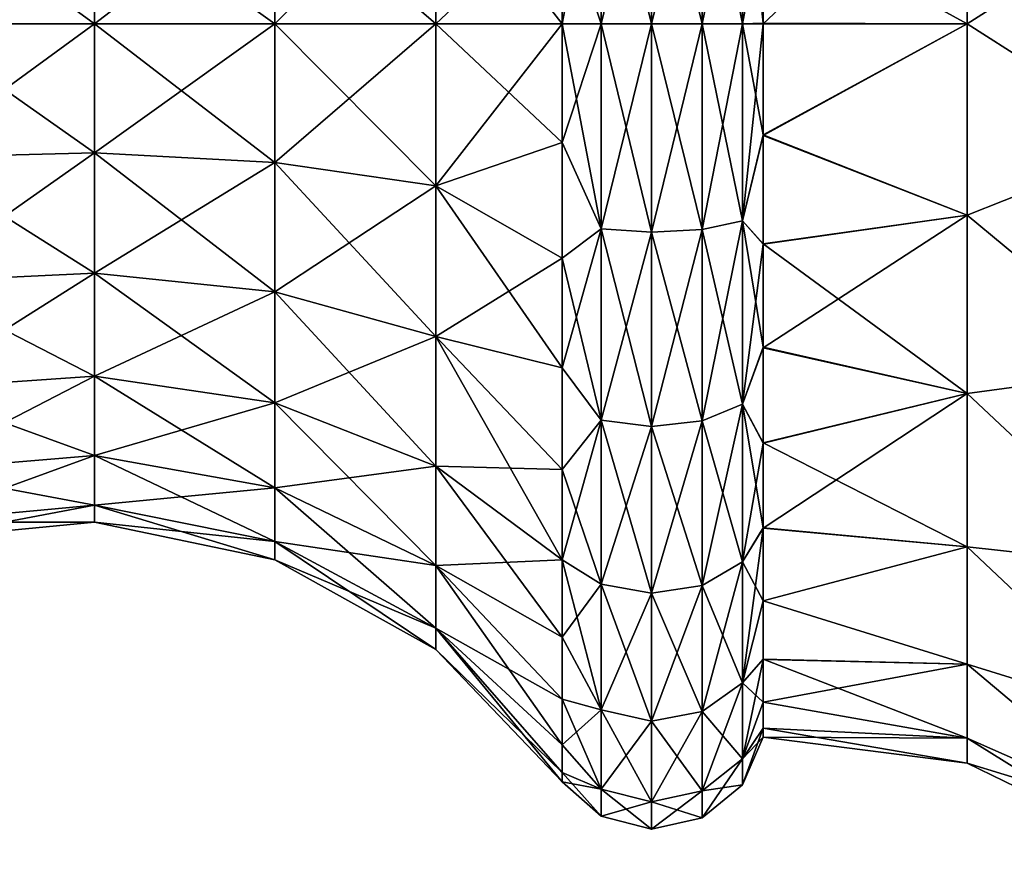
# Model space of a CAD drawing. Header units: millimetres. Extents: x -234 to 234, y -9 to 180.
# Tile 114 of 117: x 216.83 to 223.02, y 40.7 to 45.95. Entities that reach past the tile are written whole.
import ezdxf

# ---------------------------------------------------------------- set-up
doc = ezdxf.new("R2010")
doc.units = ezdxf.units.MM
doc.header["$LTSCALE"] = 106.095679
for name, color, linetype in [('199', 7, 'CONTINUOUS'), ('200', 7, 'CONTINUOUS'), ('201', 7, 'CONTINUOUS'), ('205', 7, 'CONTINUOUS'), ('206', 7, 'CONTINUOUS'), ('207', 7, 'CONTINUOUS')]:
    doc.layers.add(name, color=color, linetype=linetype)

msp = doc.modelspace()

# ---------------------------------------------------------------- linework, layer by layer
at = {"layer": '199', "color": 7, "linetype": 'CONTINUOUS', "true_color": 0xa2afbf}
for points in [[(222.7879, 47.1294, -4.4951), (222.7879, 45.925, -4.6536), (221.5041, 46.631, -4.4327), (222.7879, 47.1294, -4.4951)], [(222.7879, 47.1294, -4.4951), (223.9518, 46.6679, -5.1669), (222.7879, 45.925, -4.6536), (222.7879, 47.1294, -4.4951)], [(223.9518, 46.6679, -5.1669), (223.9518, 45.1821, -5.1669), (222.7879, 45.925, -4.6536), (223.9518, 46.6679, -5.1669)], [(221.5041, 46.631, -4.4327), (222.7879, 45.925, -4.6536), (221.5041, 45.9294, -4.4886), (221.5041, 46.631, -4.4327)], [(221.5041, 45.9294, -4.4886), (222.7879, 45.925, -4.6536), (221.5041, 45.2269, -4.434), (221.5041, 45.9294, -4.4886)], [(222.7879, 45.925, -4.6536), (222.7879, 44.7206, -4.4951), (221.5041, 45.2269, -4.434), (222.7879, 45.925, -4.6536)], [(222.7879, 45.925, -4.6536), (223.9518, 45.1821, -5.1669), (222.7879, 44.7206, -4.4951), (222.7879, 45.925, -4.6536)], [(221.5041, 45.2269, -4.434), (222.7879, 44.7206, -4.4951), (221.5041, 44.5413, -4.27), (221.5041, 45.2269, -4.434)], [(223.9518, 45.1821, -5.1669), (223.9518, 43.7565, -4.7483), (222.7879, 44.7206, -4.4951), (223.9518, 45.1821, -5.1669)], [(222.7879, 44.7206, -4.4951), (222.7879, 43.5982, -4.0302), (221.5041, 44.5413, -4.27), (222.7879, 44.7206, -4.4951)], [(222.7879, 44.7206, -4.4951), (223.9518, 43.7565, -4.7483), (222.7879, 43.5982, -4.0302), (222.7879, 44.7206, -4.4951)], [(221.5041, 44.5413, -4.27), (222.7879, 43.5982, -4.0302), (221.5041, 43.89, -4.0008), (221.5041, 44.5413, -4.27)], [(221.5041, 43.89, -4.0008), (222.7879, 43.5982, -4.0302), (221.5041, 43.2888, -3.6329), (221.5041, 43.89, -4.0008)], [(223.9518, 43.7565, -4.7483), (223.9518, 42.5066, -3.945), (222.7879, 43.5982, -4.0302), (223.9518, 43.7565, -4.7483)], [(222.7879, 43.5982, -4.0302), (222.7879, 42.6344, -3.2906), (221.5041, 43.2888, -3.6329), (222.7879, 43.5982, -4.0302)], [(222.7879, 43.5982, -4.0302), (223.9518, 42.5066, -3.945), (222.7879, 42.6344, -3.2906), (222.7879, 43.5982, -4.0302)], [(221.5041, 43.2888, -3.6329), (222.7879, 42.6344, -3.2906), (221.5041, 42.7527, -3.1755), (221.5041, 43.2888, -3.6329)], [(221.5041, 42.7527, -3.1755), (222.7879, 42.6344, -3.2906), (221.5041, 42.2947, -2.6398), (221.5041, 42.7527, -3.1755)], [(222.7879, 42.6344, -3.2906), (222.7879, 41.8948, -2.3268), (221.5041, 42.2947, -2.6398), (222.7879, 42.6344, -3.2906)], [(223.9518, 42.5066, -3.945), (223.9518, 41.5337, -2.8221), (222.7879, 42.6344, -3.2906), (223.9518, 42.5066, -3.945)], [(222.7879, 42.6344, -3.2906), (223.9518, 41.5337, -2.8221), (222.7879, 41.8948, -2.3268), (222.7879, 42.6344, -3.2906)], [(221.5041, 42.2947, -2.6398), (222.7879, 41.8948, -2.3268), (221.5041, 41.9262, -2.039), (221.5041, 42.2947, -2.6398)], [(222.7879, 41.8948, -2.3268), (222.7879, 41.4299, -1.2044), (221.5041, 41.9262, -2.039), (222.7879, 41.8948, -2.3268)], [(221.5041, 41.9262, -2.039), (222.7879, 41.4299, -1.2044), (221.5041, 41.6564, -1.3879), (221.5041, 41.9262, -2.039)], [(223.9518, 41.5337, -2.8221), (223.9518, 40.9164, -1.4706), (222.7879, 41.8948, -2.3268), (223.9518, 41.5337, -2.8221)], [(222.7879, 41.8948, -2.3268), (223.9518, 40.9164, -1.4706), (222.7879, 41.4299, -1.2044), (222.7879, 41.8948, -2.3268)], [(221.5041, 41.6564, -1.3879), (222.7879, 41.4299, -1.2044), (221.5041, 41.4918, -0.7026), (221.5041, 41.6564, -1.3879)], [(222.7879, 41.4299, -1.2044), (222.7879, 41.2714), (221.5041, 41.4918, -0.7026), (222.7879, 41.4299, -1.2044)], [(221.5041, 41.4918, -0.7026), (222.7879, 41.2714), (221.5041, 41.4364), (221.5041, 41.4918, -0.7026)], [(223.9518, 40.9164, -1.4706), (223.9518, 40.705), (222.7879, 41.4299, -1.2044), (223.9518, 40.9164, -1.4706)], [(222.7879, 41.4299, -1.2044), (223.9518, 40.705), (222.7879, 41.2714), (222.7879, 41.4299, -1.2044)]]:
    msp.add_3dface(points, dxfattribs=at)
at = {"layer": '200', "color": 7, "linetype": 'CONTINUOUS', "true_color": 0xa2afbf}
for points in [[(220.4855, 47.2155, -4.8161), (220.4855, 45.925, -4.986), (220.2414, 46.6712, -4.7113), (220.4855, 47.2155, -4.8161)], [(220.8024, 45.925, -5.0681), (220.4855, 47.2155, -4.8161), (220.8024, 47.2367, -4.8954), (220.8024, 45.925, -5.0681)], [(220.4855, 45.925, -4.986), (220.4855, 47.2155, -4.8161), (220.8024, 45.925, -5.0681), (220.4855, 45.925, -4.986)], [(220.8024, 45.925, -5.0681), (220.8024, 47.2367, -4.8954), (221.1219, 45.925, -4.9971), (220.8024, 45.925, -5.0681)], [(221.1219, 45.925, -4.9971), (220.8024, 47.2367, -4.8954), (221.1219, 47.2183, -4.8268), (221.1219, 45.925, -4.9971)], [(221.1219, 45.925, -4.9971), (221.1219, 47.2183, -4.8268), (221.3742, 45.925, -4.7886), (221.1219, 45.925, -4.9971)], [(221.3742, 45.925, -4.7886), (221.1219, 47.2183, -4.8268), (221.3742, 47.1644, -4.6255), (221.3742, 45.925, -4.7886)], [(221.5041, 46.631, -4.4327), (221.5041, 45.9294, -4.4886), (221.3742, 47.1644, -4.6255), (221.5041, 46.631, -4.4327)], [(221.5041, 45.9294, -4.4886), (221.3742, 45.925, -4.7886), (221.3742, 47.1644, -4.6255), (221.5041, 45.9294, -4.4886)], [(220.2414, 46.6712, -4.7113), (220.4855, 45.925, -4.986), (220.2414, 45.925, -4.77), (220.2414, 46.6712, -4.7113)], [(220.4855, 45.925, -4.986), (220.4855, 44.6345, -4.8161), (220.2414, 45.925, -4.77), (220.4855, 45.925, -4.986)], [(220.2414, 45.925, -4.77), (220.4855, 44.6345, -4.8161), (220.2414, 45.1788, -4.7113), (220.2414, 45.925, -4.77)], [(220.4855, 44.6345, -4.8161), (220.4855, 45.925, -4.986), (220.8024, 44.6133, -4.8954), (220.4855, 44.6345, -4.8161)], [(220.8024, 44.6133, -4.8954), (220.4855, 45.925, -4.986), (220.8024, 45.925, -5.0681), (220.8024, 44.6133, -4.8954)], [(220.8024, 44.6133, -4.8954), (220.8024, 45.925, -5.0681), (221.1219, 44.6317, -4.8268), (220.8024, 44.6133, -4.8954)], [(221.1219, 44.6317, -4.8268), (220.8024, 45.925, -5.0681), (221.1219, 45.925, -4.9971), (221.1219, 44.6317, -4.8268)], [(221.1219, 44.6317, -4.8268), (221.1219, 45.925, -4.9971), (221.3742, 44.6856, -4.6255), (221.1219, 44.6317, -4.8268)], [(221.3742, 44.6856, -4.6255), (221.1219, 45.925, -4.9971), (221.3742, 45.925, -4.7886), (221.3742, 44.6856, -4.6255)], [(221.5041, 45.9294, -4.4886), (221.5041, 45.2269, -4.434), (221.3742, 45.925, -4.7886), (221.5041, 45.9294, -4.4886)], [(221.5041, 45.2269, -4.434), (221.3742, 44.6856, -4.6255), (221.3742, 45.925, -4.7886), (221.5041, 45.2269, -4.434)], [(221.5041, 45.2269, -4.434), (221.5041, 44.5413, -4.27), (221.3742, 44.6856, -4.6255), (221.5041, 45.2269, -4.434)], [(220.2414, 45.1788, -4.7113), (220.4855, 44.6345, -4.8161), (220.2414, 44.451, -4.5365), (220.2414, 45.1788, -4.7113)], [(221.3742, 43.5307, -4.1471), (221.1219, 44.6317, -4.8268), (221.3742, 44.6856, -4.6255), (221.3742, 43.5307, -4.1471)], [(221.5041, 44.5413, -4.27), (221.5041, 43.89, -4.0008), (221.3742, 44.6856, -4.6255), (221.5041, 44.5413, -4.27)], [(221.5041, 43.89, -4.0008), (221.3742, 43.5307, -4.1471), (221.3742, 44.6856, -4.6255), (221.5041, 43.89, -4.0008)], [(220.4855, 44.6345, -4.8161), (220.4855, 43.432, -4.318), (220.2414, 44.451, -4.5365), (220.4855, 44.6345, -4.8161)], [(220.4855, 43.432, -4.318), (220.4855, 44.6345, -4.8161), (220.8024, 43.391, -4.3891), (220.4855, 43.432, -4.318)], [(220.8024, 43.391, -4.3891), (220.4855, 44.6345, -4.8161), (220.8024, 44.6133, -4.8954), (220.8024, 43.391, -4.3891)], [(221.1219, 43.4265, -4.3276), (220.8024, 44.6133, -4.8954), (221.1219, 44.6317, -4.8268), (221.1219, 43.4265, -4.3276)], [(220.8024, 43.391, -4.3891), (220.8024, 44.6133, -4.8954), (221.1219, 43.4265, -4.3276), (220.8024, 43.391, -4.3891)], [(221.1219, 43.4265, -4.3276), (221.1219, 44.6317, -4.8268), (221.3742, 43.5307, -4.1471), (221.1219, 43.4265, -4.3276)], [(220.2414, 44.451, -4.5365), (220.4855, 43.432, -4.318), (220.2414, 43.7595, -4.2501), (220.2414, 44.451, -4.5365)], [(221.5041, 43.89, -4.0008), (221.5041, 43.2888, -3.6329), (221.3742, 43.5307, -4.1471), (221.5041, 43.89, -4.0008)], [(220.2414, 43.7595, -4.2501), (220.4855, 43.432, -4.318), (220.2414, 43.1213, -3.859), (220.2414, 43.7595, -4.2501)], [(221.3742, 42.5389, -3.3861), (221.1219, 43.4265, -4.3276), (221.3742, 43.5307, -4.1471), (221.3742, 42.5389, -3.3861)], [(221.5041, 43.2888, -3.6329), (221.5041, 42.7527, -3.1755), (221.3742, 43.5307, -4.1471), (221.5041, 43.2888, -3.6329)], [(221.5041, 42.7527, -3.1755), (221.3742, 42.5389, -3.3861), (221.3742, 43.5307, -4.1471), (221.5041, 42.7527, -3.1755)], [(220.4855, 43.432, -4.318), (220.4855, 42.3993, -3.5257), (220.2414, 43.1213, -3.859), (220.4855, 43.432, -4.318)], [(220.4855, 42.3993, -3.5257), (220.4855, 43.432, -4.318), (220.8024, 42.3413, -3.5837), (220.4855, 42.3993, -3.5257)], [(220.8024, 42.3413, -3.5837), (220.4855, 43.432, -4.318), (220.8024, 43.391, -4.3891), (220.8024, 42.3413, -3.5837)], [(221.1219, 42.3915, -3.5335), (220.8024, 43.391, -4.3891), (221.1219, 43.4265, -4.3276), (221.1219, 42.3915, -3.5335)], [(221.1219, 42.3915, -3.5335), (221.1219, 43.4265, -4.3276), (221.3742, 42.5389, -3.3861), (221.1219, 42.3915, -3.5335)], [(220.8024, 42.3413, -3.5837), (220.8024, 43.391, -4.3891), (221.1219, 42.3915, -3.5335), (220.8024, 42.3413, -3.5837)], [(220.2414, 43.1213, -3.859), (220.4855, 42.3993, -3.5257), (220.2414, 42.5521, -3.3729), (220.2414, 43.1213, -3.859)], [(221.5041, 42.7527, -3.1755), (221.5041, 42.2947, -2.6398), (221.3742, 42.5389, -3.3861), (221.5041, 42.7527, -3.1755)], [(220.4855, 42.3993, -3.5257), (220.4855, 41.607, -2.493), (220.2414, 42.5521, -3.3729), (220.4855, 42.3993, -3.5257)], [(220.2414, 42.5521, -3.3729), (220.4855, 41.607, -2.493), (220.2414, 42.066, -2.8037), (220.2414, 42.5521, -3.3729)], [(221.3742, 41.7779, -2.3943), (221.1219, 42.3915, -3.5335), (221.3742, 42.5389, -3.3861), (221.3742, 41.7779, -2.3943)], [(221.5041, 42.2947, -2.6398), (221.3742, 41.7779, -2.3943), (221.3742, 42.5389, -3.3861), (221.5041, 42.2947, -2.6398)], [(220.4855, 41.607, -2.493), (220.4855, 42.3993, -3.5257), (220.8024, 41.5359, -2.534), (220.4855, 41.607, -2.493)], [(220.8024, 41.5359, -2.534), (220.4855, 42.3993, -3.5257), (220.8024, 42.3413, -3.5837), (220.8024, 41.5359, -2.534)], [(221.1219, 41.5974, -2.4985), (220.8024, 42.3413, -3.5837), (221.1219, 42.3915, -3.5335), (221.1219, 41.5974, -2.4985)], [(221.1219, 41.5974, -2.4985), (221.1219, 42.3915, -3.5335), (221.3742, 41.7779, -2.3943), (221.1219, 41.5974, -2.4985)], [(220.8024, 41.5359, -2.534), (220.8024, 42.3413, -3.5837), (221.1219, 41.5974, -2.4985), (220.8024, 41.5359, -2.534)], [(221.5041, 42.2947, -2.6398), (221.5041, 41.9262, -2.039), (221.3742, 41.7779, -2.3943), (221.5041, 42.2947, -2.6398)], [(220.2414, 42.066, -2.8037), (220.4855, 41.607, -2.493), (220.2414, 41.6749, -2.1655), (220.2414, 42.066, -2.8037)], [(221.5041, 41.9262, -2.039), (221.5041, 41.6564, -1.3879), (221.3742, 41.7779, -2.3943), (221.5041, 41.9262, -2.039)], [(221.3742, 41.2995, -1.2394), (221.1219, 41.5974, -2.4985), (221.3742, 41.7779, -2.3943), (221.3742, 41.2995, -1.2394)], [(221.5041, 41.6564, -1.3879), (221.3742, 41.2995, -1.2394), (221.3742, 41.7779, -2.3943), (221.5041, 41.6564, -1.3879)], [(220.4855, 41.607, -2.493), (220.4855, 41.1089, -1.2905), (220.2414, 41.6749, -2.1655), (220.4855, 41.607, -2.493)], [(220.2414, 41.6749, -2.1655), (220.4855, 41.1089, -1.2905), (220.2414, 41.3885, -1.474), (220.2414, 41.6749, -2.1655)], [(221.5041, 41.6564, -1.3879), (221.5041, 41.4918, -0.7026), (221.3742, 41.2995, -1.2394), (221.5041, 41.6564, -1.3879)], [(220.4855, 41.1089, -1.2905), (220.4855, 41.607, -2.493), (220.8024, 41.0296, -1.3117), (220.4855, 41.1089, -1.2905)], [(220.8024, 41.0296, -1.3117), (220.4855, 41.607, -2.493), (220.8024, 41.5359, -2.534), (220.8024, 41.0296, -1.3117)], [(221.1219, 41.0982, -1.2933), (220.8024, 41.5359, -2.534), (221.1219, 41.5974, -2.4985), (221.1219, 41.0982, -1.2933)], [(221.1219, 41.0982, -1.2933), (221.1219, 41.5974, -2.4985), (221.3742, 41.2995, -1.2394), (221.1219, 41.0982, -1.2933)], [(220.8024, 41.0296, -1.3117), (220.8024, 41.5359, -2.534), (221.1219, 41.0982, -1.2933), (220.8024, 41.0296, -1.3117)], [(221.5041, 41.4918, -0.7026), (221.5041, 41.4364), (221.3742, 41.2995, -1.2394), (221.5041, 41.4918, -0.7026)], [(221.5041, 41.4364), (221.3742, 41.1364), (221.3742, 41.2995, -1.2394), (221.5041, 41.4364)], [(220.2414, 41.3885, -1.474), (220.4855, 41.1089, -1.2905), (220.2414, 41.2137, -0.7462), (220.2414, 41.3885, -1.474)], [(221.3742, 41.1364), (221.1219, 41.0982, -1.2933), (221.3742, 41.2995, -1.2394), (221.3742, 41.1364)], [(220.4855, 40.939), (220.2414, 41.155), (220.2414, 41.2137, -0.7462), (220.4855, 40.939)], [(220.4855, 41.1089, -1.2905), (220.4855, 40.939), (220.2414, 41.2137, -0.7462), (220.4855, 41.1089, -1.2905)], [(221.1219, 40.9279), (221.1219, 41.0982, -1.2933), (221.3742, 41.1364), (221.1219, 40.9279)], [(220.4855, 40.939), (220.4855, 41.1089, -1.2905), (220.8024, 40.8569), (220.4855, 40.939)], [(220.8024, 40.8569), (220.4855, 41.1089, -1.2905), (220.8024, 41.0296, -1.3117), (220.8024, 40.8569)], [(221.1219, 40.9279), (220.8024, 41.0296, -1.3117), (221.1219, 41.0982, -1.2933), (221.1219, 40.9279)], [(220.8024, 40.8569), (220.8024, 41.0296, -1.3117), (221.1219, 40.9279), (220.8024, 40.8569)]]:
    msp.add_3dface(points, dxfattribs=at)
at = {"layer": '201', "color": 7, "linetype": 'CONTINUOUS', "true_color": 0xa2afbf}
for points in [[(219.4464, 46.9438, -3.8022), (219.4464, 45.925, -3.9363), (218.4339, 46.7979, -3.2577), (219.4464, 46.9438, -3.8022)], [(220.2414, 46.6712, -4.7113), (220.2414, 45.925, -4.77), (219.4464, 46.9438, -3.8022), (220.2414, 46.6712, -4.7113)], [(219.4464, 46.9438, -3.8022), (220.2414, 45.925, -4.77), (219.4464, 45.925, -3.9363), (219.4464, 46.9438, -3.8022)], [(217.2994, 46.7366, -3.029), (217.2994, 45.925, -3.1358), (216.146, 46.7655, -3.1367), (217.2994, 46.7366, -3.029)], [(216.146, 46.7655, -3.1367), (217.2994, 45.925, -3.1358), (216.146, 45.925, -3.2473), (216.146, 46.7655, -3.1367)], [(218.4339, 46.7979, -3.2577), (218.4339, 45.925, -3.3726), (217.2994, 46.7366, -3.029), (218.4339, 46.7979, -3.2577)], [(218.4339, 46.7979, -3.2577), (219.4464, 45.925, -3.9363), (218.4339, 45.925, -3.3726), (218.4339, 46.7979, -3.2577)], [(217.2994, 46.7366, -3.029), (218.4339, 45.925, -3.3726), (217.2994, 45.925, -3.1358), (217.2994, 46.7366, -3.029)], [(217.2994, 45.925, -3.1358), (217.2994, 45.1134, -3.029), (216.146, 45.925, -3.2473), (217.2994, 45.925, -3.1358)], [(216.146, 45.925, -3.2473), (217.2994, 45.1134, -3.029), (216.146, 45.0845, -3.1367), (216.146, 45.925, -3.2473)], [(218.4339, 45.925, -3.3726), (218.4339, 45.0521, -3.2577), (217.2994, 45.925, -3.1358), (218.4339, 45.925, -3.3726)], [(217.2994, 45.925, -3.1358), (218.4339, 45.0521, -3.2577), (217.2994, 45.1134, -3.029), (217.2994, 45.925, -3.1358)], [(219.4464, 45.925, -3.9363), (219.4464, 44.9062, -3.8022), (218.4339, 45.925, -3.3726), (219.4464, 45.925, -3.9363)], [(218.4339, 45.925, -3.3726), (219.4464, 44.9062, -3.8022), (218.4339, 45.0521, -3.2577), (218.4339, 45.925, -3.3726)], [(220.2414, 45.925, -4.77), (220.2414, 45.1788, -4.7113), (219.4464, 45.925, -3.9363), (220.2414, 45.925, -4.77)], [(219.4464, 45.925, -3.9363), (220.2414, 45.1788, -4.7113), (219.4464, 44.9062, -3.8022), (219.4464, 45.925, -3.9363)], [(220.2414, 45.1788, -4.7113), (220.2414, 44.451, -4.5365), (219.4464, 44.9062, -3.8022), (220.2414, 45.1788, -4.7113)], [(217.2994, 45.1134, -3.029), (217.2994, 44.3571, -2.7157), (216.146, 45.0845, -3.1367), (217.2994, 45.1134, -3.029)], [(218.4339, 45.0521, -3.2577), (218.4339, 44.2387, -2.9208), (217.2994, 45.1134, -3.029), (218.4339, 45.0521, -3.2577)], [(217.2994, 45.1134, -3.029), (218.4339, 44.2387, -2.9208), (217.2994, 44.3571, -2.7157), (217.2994, 45.1134, -3.029)], [(216.146, 45.0845, -3.1367), (217.2994, 44.3571, -2.7157), (216.146, 44.3013, -2.8123), (216.146, 45.0845, -3.1367)], [(219.4464, 44.9062, -3.8022), (219.4464, 43.9569, -3.4089), (218.4339, 45.0521, -3.2577), (219.4464, 44.9062, -3.8022)], [(218.4339, 45.0521, -3.2577), (219.4464, 43.9569, -3.4089), (218.4339, 44.2387, -2.9208), (218.4339, 45.0521, -3.2577)], [(220.2414, 44.451, -4.5365), (220.2414, 43.7595, -4.2501), (219.4464, 44.9062, -3.8022), (220.2414, 44.451, -4.5365)], [(219.4464, 44.9062, -3.8022), (220.2414, 43.7595, -4.2501), (219.4464, 43.9569, -3.4089), (219.4464, 44.9062, -3.8022)], [(217.2994, 44.3571, -2.7157), (217.2994, 43.7076, -2.2174), (216.146, 44.3013, -2.8123), (217.2994, 44.3571, -2.7157)], [(218.4339, 44.2387, -2.9208), (218.4339, 43.5402, -2.3848), (217.2994, 44.3571, -2.7157), (218.4339, 44.2387, -2.9208)], [(217.2994, 44.3571, -2.7157), (218.4339, 43.5402, -2.3848), (217.2994, 43.7076, -2.2174), (217.2994, 44.3571, -2.7157)], [(216.146, 44.3013, -2.8123), (217.2994, 43.7076, -2.2174), (216.146, 43.6288, -2.2962), (216.146, 44.3013, -2.8123)], [(219.4464, 43.9569, -3.4089), (219.4464, 43.1416, -2.7834), (218.4339, 44.2387, -2.9208), (219.4464, 43.9569, -3.4089)], [(218.4339, 44.2387, -2.9208), (219.4464, 43.1416, -2.7834), (218.4339, 43.5402, -2.3848), (218.4339, 44.2387, -2.9208)], [(220.2414, 43.7595, -4.2501), (220.2414, 43.1213, -3.859), (219.4464, 43.9569, -3.4089), (220.2414, 43.7595, -4.2501)], [(220.2414, 43.1213, -3.859), (220.2414, 42.5521, -3.3729), (219.4464, 43.9569, -3.4089), (220.2414, 43.1213, -3.859)], [(219.4464, 43.9569, -3.4089), (220.2414, 42.5521, -3.3729), (219.4464, 43.1416, -2.7834), (219.4464, 43.9569, -3.4089)], [(217.2994, 43.7076, -2.2174), (217.2994, 43.2093, -1.5679), (216.146, 43.6288, -2.2962), (217.2994, 43.7076, -2.2174)], [(218.4339, 43.5402, -2.3848), (218.4339, 43.0042, -1.6863), (217.2994, 43.7076, -2.2174), (218.4339, 43.5402, -2.3848)], [(217.2994, 43.7076, -2.2174), (218.4339, 43.0042, -1.6863), (217.2994, 43.2093, -1.5679), (217.2994, 43.7076, -2.2174)], [(216.146, 43.6288, -2.2962), (217.2994, 43.2093, -1.5679), (216.146, 43.1127, -1.6237), (216.146, 43.6288, -2.2962)], [(219.4464, 43.1416, -2.7834), (219.4464, 42.5161, -1.9681), (218.4339, 43.5402, -2.3848), (219.4464, 43.1416, -2.7834)], [(218.4339, 43.5402, -2.3848), (219.4464, 42.5161, -1.9681), (218.4339, 43.0042, -1.6863), (218.4339, 43.5402, -2.3848)], [(217.2994, 43.2093, -1.5679), (217.2994, 42.896, -0.8116), (216.146, 43.1127, -1.6237), (217.2994, 43.2093, -1.5679)], [(218.4339, 43.0042, -1.6863), (218.4339, 42.6673, -0.8729), (217.2994, 43.2093, -1.5679), (218.4339, 43.0042, -1.6863)], [(217.2994, 43.2093, -1.5679), (218.4339, 42.6673, -0.8729), (217.2994, 42.896, -0.8116), (217.2994, 43.2093, -1.5679)], [(216.146, 43.1127, -1.6237), (217.2994, 42.896, -0.8116), (216.146, 42.7883, -0.8405), (216.146, 43.1127, -1.6237)], [(220.2414, 42.5521, -3.3729), (220.2414, 42.066, -2.8037), (219.4464, 43.1416, -2.7834), (220.2414, 42.5521, -3.3729)], [(219.4464, 43.1416, -2.7834), (220.2414, 42.066, -2.8037), (219.4464, 42.5161, -1.9681), (219.4464, 43.1416, -2.7834)], [(219.4464, 42.5161, -1.9681), (219.4464, 42.1228, -1.0188), (218.4339, 43.0042, -1.6863), (219.4464, 42.5161, -1.9681)], [(218.4339, 43.0042, -1.6863), (219.4464, 42.1228, -1.0188), (218.4339, 42.6673, -0.8729), (218.4339, 43.0042, -1.6863)], [(217.2994, 42.896, -0.8116), (217.2994, 42.7892), (216.146, 42.7883, -0.8405), (217.2994, 42.896, -0.8116)], [(218.4339, 42.6673, -0.8729), (218.4339, 42.5524), (217.2994, 42.896, -0.8116), (218.4339, 42.6673, -0.8729)], [(217.2994, 42.896, -0.8116), (218.4339, 42.5524), (217.2994, 42.7892), (217.2994, 42.896, -0.8116)], [(216.146, 42.7883, -0.8405), (217.2994, 42.7892), (216.146, 42.6777), (216.146, 42.7883, -0.8405)], [(219.4464, 42.1228, -1.0188), (219.4464, 41.9887), (218.4339, 42.6673, -0.8729), (219.4464, 42.1228, -1.0188)], [(218.4339, 42.6673, -0.8729), (219.4464, 41.9887), (218.4339, 42.5524), (218.4339, 42.6673, -0.8729)], [(220.2414, 42.066, -2.8037), (220.2414, 41.6749, -2.1655), (219.4464, 42.5161, -1.9681), (220.2414, 42.066, -2.8037)], [(220.2414, 41.6749, -2.1655), (220.2414, 41.3885, -1.474), (219.4464, 42.5161, -1.9681), (220.2414, 41.6749, -2.1655)], [(219.4464, 42.5161, -1.9681), (220.2414, 41.3885, -1.474), (219.4464, 42.1228, -1.0188), (219.4464, 42.5161, -1.9681)], [(220.2414, 41.2137, -0.7462), (220.2414, 41.155), (219.4464, 42.1228, -1.0188), (220.2414, 41.2137, -0.7462)], [(219.4464, 42.1228, -1.0188), (220.2414, 41.155), (219.4464, 41.9887), (219.4464, 42.1228, -1.0188)], [(220.2414, 41.3885, -1.474), (220.2414, 41.2137, -0.7462), (219.4464, 42.1228, -1.0188), (220.2414, 41.3885, -1.474)]]:
    msp.add_3dface(points, dxfattribs=at)
at = {"layer": '205', "color": 7, "linetype": 'CONTINUOUS', "true_color": 0xa2afbf}
for points in [[(221.5041, 46.6272, 4.4333), (221.5041, 45.925, 4.4886), (222.7879, 47.1294, 4.4951), (221.5041, 46.6272, 4.4333)], [(222.7879, 47.1294, 4.4951), (221.5041, 45.925, 4.4886), (222.7879, 45.925, 4.6536), (222.7879, 47.1294, 4.4951)], [(223.9518, 46.6679, 5.1669), (222.7879, 47.1294, 4.4951), (222.7879, 45.925, 4.6536), (223.9518, 46.6679, 5.1669)], [(223.9518, 45.1821, 5.1669), (223.9518, 46.6679, 5.1669), (222.7879, 45.925, 4.6536), (223.9518, 45.1821, 5.1669)], [(221.5041, 45.925, 4.4886), (221.5041, 45.2228, 4.4333), (222.7879, 45.925, 4.6536), (221.5041, 45.925, 4.4886)], [(222.7879, 45.925, 4.6536), (221.5041, 45.2228, 4.4333), (222.7879, 44.7206, 4.4951), (222.7879, 45.925, 4.6536)], [(223.9518, 45.1821, 5.1669), (222.7879, 45.925, 4.6536), (222.7879, 44.7206, 4.4951), (223.9518, 45.1821, 5.1669)], [(221.5041, 45.2228, 4.4333), (221.5041, 44.538, 4.2689), (222.7879, 44.7206, 4.4951), (221.5041, 45.2228, 4.4333)], [(223.9518, 43.7565, 4.7483), (223.9518, 45.1821, 5.1669), (222.7879, 44.7206, 4.4951), (223.9518, 43.7565, 4.7483)], [(221.5041, 44.538, 4.2689), (221.5041, 43.8872, 3.9994), (222.7879, 44.7206, 4.4951), (221.5041, 44.538, 4.2689)], [(222.7879, 44.7206, 4.4951), (221.5041, 43.8872, 3.9994), (222.7879, 43.5982, 4.0302), (222.7879, 44.7206, 4.4951)], [(223.9518, 43.7565, 4.7483), (222.7879, 44.7206, 4.4951), (222.7879, 43.5982, 4.0302), (223.9518, 43.7565, 4.7483)], [(221.5041, 43.8872, 3.9994), (221.5041, 43.2867, 3.6313), (222.7879, 43.5982, 4.0302), (221.5041, 43.8872, 3.9994)], [(223.9518, 42.5066, 3.945), (223.9518, 43.7565, 4.7483), (222.7879, 43.5982, 4.0302), (223.9518, 42.5066, 3.945)], [(221.5041, 43.2867, 3.6313), (221.5041, 42.7511, 3.1739), (222.7879, 43.5982, 4.0302), (221.5041, 43.2867, 3.6313)], [(222.7879, 43.5982, 4.0302), (221.5041, 42.7511, 3.1739), (222.7879, 42.6344, 3.2906), (222.7879, 43.5982, 4.0302)], [(223.9518, 42.5066, 3.945), (222.7879, 43.5982, 4.0302), (222.7879, 42.6344, 3.2906), (223.9518, 42.5066, 3.945)], [(221.5041, 42.7511, 3.1739), (221.5041, 42.2937, 2.6383), (222.7879, 42.6344, 3.2906), (221.5041, 42.7511, 3.1739)], [(222.7879, 42.6344, 3.2906), (221.5041, 42.2937, 2.6383), (222.7879, 41.8948, 2.3268), (222.7879, 42.6344, 3.2906)], [(223.9518, 41.5337, 2.8221), (223.9518, 42.5066, 3.945), (222.7879, 42.6344, 3.2906), (223.9518, 41.5337, 2.8221)], [(223.9518, 41.5337, 2.8221), (222.7879, 42.6344, 3.2906), (222.7879, 41.8948, 2.3268), (223.9518, 41.5337, 2.8221)], [(221.5041, 42.2937, 2.6383), (221.5041, 41.9256, 2.0378), (222.7879, 41.8948, 2.3268), (221.5041, 42.2937, 2.6383)], [(221.5041, 41.9256, 2.0378), (221.5041, 41.6561, 1.387), (222.7879, 41.8948, 2.3268), (221.5041, 41.9256, 2.0378)], [(222.7879, 41.8948, 2.3268), (221.5041, 41.6561, 1.387), (222.7879, 41.4299, 1.2044), (222.7879, 41.8948, 2.3268)], [(223.9518, 40.9164, 1.4706), (223.9518, 41.5337, 2.8221), (222.7879, 41.8948, 2.3268), (223.9518, 40.9164, 1.4706)], [(223.9518, 40.9164, 1.4706), (222.7879, 41.8948, 2.3268), (222.7879, 41.4299, 1.2044), (223.9518, 40.9164, 1.4706)], [(221.5041, 41.6561, 1.387), (221.5041, 41.4917, 0.7022), (222.7879, 41.4299, 1.2044), (221.5041, 41.6561, 1.387)], [(221.5041, 41.4917, 0.7022), (221.5041, 41.4364), (222.7879, 41.4299, 1.2044), (221.5041, 41.4917, 0.7022)], [(221.5041, 41.4364), (222.7879, 41.2714), (222.7879, 41.4299, 1.2044), (221.5041, 41.4364)], [(222.7879, 41.2714), (223.9518, 40.9164, 1.4706), (222.7879, 41.4299, 1.2044), (222.7879, 41.2714)], [(222.7879, 41.2714), (223.9518, 40.705), (223.9518, 40.9164, 1.4706), (222.7879, 41.2714)]]:
    msp.add_3dface(points, dxfattribs=at)
at = {"layer": '206', "color": 7, "linetype": 'CONTINUOUS', "true_color": 0xa2afbf}
for points in [[(220.4855, 45.925, 4.986), (220.4855, 47.2155, 4.8161), (220.2414, 45.925, 4.77), (220.4855, 45.925, 4.986)], [(220.2414, 45.925, 4.77), (220.4855, 47.2155, 4.8161), (220.2414, 46.6712, 4.7113), (220.2414, 45.925, 4.77)], [(220.8024, 45.925, 5.0681), (220.8024, 47.2367, 4.8954), (220.4855, 45.925, 4.986), (220.8024, 45.925, 5.0681)], [(220.4855, 45.925, 4.986), (220.8024, 47.2367, 4.8954), (220.4855, 47.2155, 4.8161), (220.4855, 45.925, 4.986)], [(220.8024, 45.925, 5.0681), (221.1219, 47.2183, 4.8268), (220.8024, 47.2367, 4.8954), (220.8024, 45.925, 5.0681)], [(221.1219, 45.925, 4.9971), (221.1219, 47.2183, 4.8268), (220.8024, 45.925, 5.0681), (221.1219, 45.925, 4.9971)], [(221.1219, 45.925, 4.9971), (221.3742, 47.1644, 4.6255), (221.1219, 47.2183, 4.8268), (221.1219, 45.925, 4.9971)], [(221.3742, 45.925, 4.7886), (221.3742, 47.1644, 4.6255), (221.1219, 45.925, 4.9971), (221.3742, 45.925, 4.7886)], [(221.3742, 45.925, 4.7886), (221.5041, 46.6272, 4.4333), (221.3742, 47.1644, 4.6255), (221.3742, 45.925, 4.7886)], [(221.5041, 45.925, 4.4886), (221.5041, 46.6272, 4.4333), (221.3742, 45.925, 4.7886), (221.5041, 45.925, 4.4886)], [(220.4855, 44.6345, 4.8161), (220.4855, 45.925, 4.986), (220.2414, 45.1788, 4.7113), (220.4855, 44.6345, 4.8161)], [(220.2414, 45.1788, 4.7113), (220.4855, 45.925, 4.986), (220.2414, 45.925, 4.77), (220.2414, 45.1788, 4.7113)], [(220.8024, 44.6133, 4.8954), (220.8024, 45.925, 5.0681), (220.4855, 44.6345, 4.8161), (220.8024, 44.6133, 4.8954)], [(220.4855, 44.6345, 4.8161), (220.8024, 45.925, 5.0681), (220.4855, 45.925, 4.986), (220.4855, 44.6345, 4.8161)], [(221.1219, 44.6317, 4.8268), (221.1219, 45.925, 4.9971), (220.8024, 44.6133, 4.8954), (221.1219, 44.6317, 4.8268)], [(220.8024, 44.6133, 4.8954), (221.1219, 45.925, 4.9971), (220.8024, 45.925, 5.0681), (220.8024, 44.6133, 4.8954)], [(221.3742, 44.6856, 4.6255), (221.3742, 45.925, 4.7886), (221.1219, 44.6317, 4.8268), (221.3742, 44.6856, 4.6255)], [(221.1219, 44.6317, 4.8268), (221.3742, 45.925, 4.7886), (221.1219, 45.925, 4.9971), (221.1219, 44.6317, 4.8268)], [(221.5041, 45.2228, 4.4333), (221.5041, 45.925, 4.4886), (221.3742, 44.6856, 4.6255), (221.5041, 45.2228, 4.4333)], [(221.3742, 44.6856, 4.6255), (221.5041, 45.925, 4.4886), (221.3742, 45.925, 4.7886), (221.3742, 44.6856, 4.6255)], [(221.5041, 44.538, 4.2689), (221.5041, 45.2228, 4.4333), (221.3742, 44.6856, 4.6255), (221.5041, 44.538, 4.2689)], [(220.2414, 44.451, 4.5365), (220.4855, 44.6345, 4.8161), (220.2414, 45.1788, 4.7113), (220.2414, 44.451, 4.5365)], [(221.3742, 43.5307, 4.1471), (221.3742, 44.6856, 4.6255), (221.1219, 43.4265, 4.3276), (221.3742, 43.5307, 4.1471)], [(221.1219, 43.4265, 4.3276), (221.3742, 44.6856, 4.6255), (221.1219, 44.6317, 4.8268), (221.1219, 43.4265, 4.3276)], [(221.3742, 43.5307, 4.1471), (221.5041, 44.538, 4.2689), (221.3742, 44.6856, 4.6255), (221.3742, 43.5307, 4.1471)], [(220.4855, 43.432, 4.318), (220.4855, 44.6345, 4.8161), (220.2414, 43.7595, 4.2501), (220.4855, 43.432, 4.318)], [(220.2414, 43.7595, 4.2501), (220.4855, 44.6345, 4.8161), (220.2414, 44.451, 4.5365), (220.2414, 43.7595, 4.2501)], [(220.4855, 43.432, 4.318), (220.8024, 44.6133, 4.8954), (220.4855, 44.6345, 4.8161), (220.4855, 43.432, 4.318)], [(220.8024, 43.391, 4.3891), (220.8024, 44.6133, 4.8954), (220.4855, 43.432, 4.318), (220.8024, 43.391, 4.3891)], [(221.1219, 43.4265, 4.3276), (221.1219, 44.6317, 4.8268), (220.8024, 43.391, 4.3891), (221.1219, 43.4265, 4.3276)], [(220.8024, 43.391, 4.3891), (221.1219, 44.6317, 4.8268), (220.8024, 44.6133, 4.8954), (220.8024, 43.391, 4.3891)], [(221.5041, 43.8872, 3.9994), (221.5041, 44.538, 4.2689), (221.3742, 43.5307, 4.1471), (221.5041, 43.8872, 3.9994)], [(221.5041, 43.2867, 3.6313), (221.5041, 43.8872, 3.9994), (221.3742, 43.5307, 4.1471), (221.5041, 43.2867, 3.6313)], [(220.2414, 43.1213, 3.859), (220.4855, 43.432, 4.318), (220.2414, 43.7595, 4.2501), (220.2414, 43.1213, 3.859)], [(221.3742, 42.5389, 3.3861), (221.3742, 43.5307, 4.1471), (221.1219, 42.3915, 3.5335), (221.3742, 42.5389, 3.3861)], [(221.1219, 42.3915, 3.5335), (221.3742, 43.5307, 4.1471), (221.1219, 43.4265, 4.3276), (221.1219, 42.3915, 3.5335)], [(221.3742, 42.5389, 3.3861), (221.5041, 43.2867, 3.6313), (221.3742, 43.5307, 4.1471), (221.3742, 42.5389, 3.3861)], [(220.4855, 42.3993, 3.5257), (220.4855, 43.432, 4.318), (220.2414, 42.5521, 3.3729), (220.4855, 42.3993, 3.5257)], [(220.2414, 42.5521, 3.3729), (220.4855, 43.432, 4.318), (220.2414, 43.1213, 3.859), (220.2414, 42.5521, 3.3729)], [(220.4855, 42.3993, 3.5257), (220.8024, 43.391, 4.3891), (220.4855, 43.432, 4.318), (220.4855, 42.3993, 3.5257)], [(221.1219, 42.3915, 3.5335), (221.1219, 43.4265, 4.3276), (220.8024, 42.3413, 3.5837), (221.1219, 42.3915, 3.5335)], [(220.8024, 42.3413, 3.5837), (221.1219, 43.4265, 4.3276), (220.8024, 43.391, 4.3891), (220.8024, 42.3413, 3.5837)], [(220.8024, 42.3413, 3.5837), (220.8024, 43.391, 4.3891), (220.4855, 42.3993, 3.5257), (220.8024, 42.3413, 3.5837)], [(221.5041, 42.7511, 3.1739), (221.5041, 43.2867, 3.6313), (221.3742, 42.5389, 3.3861), (221.5041, 42.7511, 3.1739)], [(221.5041, 42.2937, 2.6383), (221.5041, 42.7511, 3.1739), (221.3742, 41.7779, 2.3943), (221.5041, 42.2937, 2.6383)], [(221.3742, 41.7779, 2.3943), (221.5041, 42.7511, 3.1739), (221.3742, 42.5389, 3.3861), (221.3742, 41.7779, 2.3943)], [(220.2414, 42.066, 2.8037), (220.4855, 42.3993, 3.5257), (220.2414, 42.5521, 3.3729), (220.2414, 42.066, 2.8037)], [(221.3742, 41.7779, 2.3943), (221.3742, 42.5389, 3.3861), (221.1219, 41.5974, 2.4985), (221.3742, 41.7779, 2.3943)], [(221.1219, 41.5974, 2.4985), (221.3742, 42.5389, 3.3861), (221.1219, 42.3915, 3.5335), (221.1219, 41.5974, 2.4985)], [(220.4855, 41.607, 2.493), (220.4855, 42.3993, 3.5257), (220.2414, 42.066, 2.8037), (220.4855, 41.607, 2.493)], [(220.4855, 41.607, 2.493), (220.8024, 42.3413, 3.5837), (220.4855, 42.3993, 3.5257), (220.4855, 41.607, 2.493)], [(221.1219, 41.5974, 2.4985), (221.1219, 42.3915, 3.5335), (220.8024, 41.5359, 2.534), (221.1219, 41.5974, 2.4985)], [(220.8024, 41.5359, 2.534), (221.1219, 42.3915, 3.5335), (220.8024, 42.3413, 3.5837), (220.8024, 41.5359, 2.534)], [(220.8024, 41.5359, 2.534), (220.8024, 42.3413, 3.5837), (220.4855, 41.607, 2.493), (220.8024, 41.5359, 2.534)], [(221.5041, 41.9256, 2.0378), (221.5041, 42.2937, 2.6383), (221.3742, 41.7779, 2.3943), (221.5041, 41.9256, 2.0378)], [(220.2414, 41.6749, 2.1655), (220.4855, 41.607, 2.493), (220.2414, 42.066, 2.8037), (220.2414, 41.6749, 2.1655)], [(221.5041, 41.6561, 1.387), (221.5041, 41.9256, 2.0378), (221.3742, 41.2995, 1.2394), (221.5041, 41.6561, 1.387)], [(221.3742, 41.2995, 1.2394), (221.5041, 41.9256, 2.0378), (221.3742, 41.7779, 2.3943), (221.3742, 41.2995, 1.2394)], [(221.3742, 41.2995, 1.2394), (221.3742, 41.7779, 2.3943), (221.1219, 41.0982, 1.2933), (221.3742, 41.2995, 1.2394)], [(221.1219, 41.0982, 1.2933), (221.3742, 41.7779, 2.3943), (221.1219, 41.5974, 2.4985), (221.1219, 41.0982, 1.2933)], [(220.2414, 41.3885, 1.474), (220.4855, 41.607, 2.493), (220.2414, 41.6749, 2.1655), (220.2414, 41.3885, 1.474)], [(221.5041, 41.4917, 0.7022), (221.5041, 41.6561, 1.387), (221.3742, 41.2995, 1.2394), (221.5041, 41.4917, 0.7022)], [(220.4855, 41.1089, 1.2905), (220.4855, 41.607, 2.493), (220.2414, 41.3885, 1.474), (220.4855, 41.1089, 1.2905)], [(220.4855, 41.1089, 1.2905), (220.8024, 41.5359, 2.534), (220.4855, 41.607, 2.493), (220.4855, 41.1089, 1.2905)], [(221.1219, 41.0982, 1.2933), (221.1219, 41.5974, 2.4985), (220.8024, 41.0296, 1.3117), (221.1219, 41.0982, 1.2933)], [(220.8024, 41.0296, 1.3117), (221.1219, 41.5974, 2.4985), (220.8024, 41.5359, 2.534), (220.8024, 41.0296, 1.3117)], [(220.8024, 41.0296, 1.3117), (220.8024, 41.5359, 2.534), (220.4855, 41.1089, 1.2905), (220.8024, 41.0296, 1.3117)], [(221.3742, 41.1364), (221.5041, 41.4364), (221.5041, 41.4917, 0.7022), (221.3742, 41.1364)], [(221.3742, 41.1364), (221.5041, 41.4917, 0.7022), (221.3742, 41.2995, 1.2394), (221.3742, 41.1364)], [(220.2414, 41.2137, 0.7462), (220.4855, 41.1089, 1.2905), (220.2414, 41.3885, 1.474), (220.2414, 41.2137, 0.7462)], [(221.1219, 40.9279), (221.3742, 41.1364), (221.3742, 41.2995, 1.2394), (221.1219, 40.9279)], [(221.1219, 40.9279), (221.3742, 41.2995, 1.2394), (221.1219, 41.0982, 1.2933), (221.1219, 40.9279)], [(220.2414, 41.155), (220.4855, 41.1089, 1.2905), (220.2414, 41.2137, 0.7462), (220.2414, 41.155)], [(220.2414, 41.155), (220.4855, 40.939), (220.4855, 41.1089, 1.2905), (220.2414, 41.155)], [(220.4855, 40.939), (220.8024, 41.0296, 1.3117), (220.4855, 41.1089, 1.2905), (220.4855, 40.939)], [(220.8024, 40.8569), (221.1219, 40.9279), (221.1219, 41.0982, 1.2933), (220.8024, 40.8569)], [(220.8024, 40.8569), (221.1219, 41.0982, 1.2933), (220.8024, 41.0296, 1.3117), (220.8024, 40.8569)], [(220.4855, 40.939), (220.8024, 40.8569), (220.8024, 41.0296, 1.3117), (220.4855, 40.939)]]:
    msp.add_3dface(points, dxfattribs=at)
at = {"layer": '207', "color": 7, "linetype": 'CONTINUOUS', "true_color": 0xa2afbf}
for points in [[(219.4464, 45.925, 3.9363), (219.4464, 46.9438, 3.8022), (218.4339, 45.925, 3.3726), (219.4464, 45.925, 3.9363)], [(218.4339, 45.925, 3.3726), (219.4464, 46.9438, 3.8022), (218.4339, 46.7979, 3.2577), (218.4339, 45.925, 3.3726)], [(219.4464, 45.925, 3.9363), (220.2414, 46.6712, 4.7113), (219.4464, 46.9438, 3.8022), (219.4464, 45.925, 3.9363)], [(216.146, 45.925, 3.2473), (217.2994, 46.7366, 3.029), (216.146, 46.7655, 3.1367), (216.146, 45.925, 3.2473)], [(218.4339, 45.925, 3.3726), (218.4339, 46.7979, 3.2577), (217.2994, 45.925, 3.1358), (218.4339, 45.925, 3.3726)], [(217.2994, 45.925, 3.1358), (218.4339, 46.7979, 3.2577), (217.2994, 46.7366, 3.029), (217.2994, 45.925, 3.1358)], [(217.2994, 45.925, 3.1358), (217.2994, 46.7366, 3.029), (216.146, 45.925, 3.2473), (217.2994, 45.925, 3.1358)], [(220.2414, 45.925, 4.77), (220.2414, 46.6712, 4.7113), (219.4464, 45.925, 3.9363), (220.2414, 45.925, 4.77)], [(217.2994, 45.1134, 3.029), (217.2994, 45.925, 3.1358), (216.146, 45.0845, 3.1367), (217.2994, 45.1134, 3.029)], [(216.146, 45.0845, 3.1367), (217.2994, 45.925, 3.1358), (216.146, 45.925, 3.2473), (216.146, 45.0845, 3.1367)], [(218.4339, 45.0521, 3.2577), (218.4339, 45.925, 3.3726), (217.2994, 45.1134, 3.029), (218.4339, 45.0521, 3.2577)], [(217.2994, 45.1134, 3.029), (218.4339, 45.925, 3.3726), (217.2994, 45.925, 3.1358), (217.2994, 45.1134, 3.029)], [(219.4464, 44.9062, 3.8022), (219.4464, 45.925, 3.9363), (218.4339, 45.0521, 3.2577), (219.4464, 44.9062, 3.8022)], [(218.4339, 45.0521, 3.2577), (219.4464, 45.925, 3.9363), (218.4339, 45.925, 3.3726), (218.4339, 45.0521, 3.2577)], [(220.2414, 45.1788, 4.7113), (220.2414, 45.925, 4.77), (219.4464, 44.9062, 3.8022), (220.2414, 45.1788, 4.7113)], [(219.4464, 44.9062, 3.8022), (220.2414, 45.925, 4.77), (219.4464, 45.925, 3.9363), (219.4464, 44.9062, 3.8022)], [(220.2414, 44.451, 4.5365), (220.2414, 45.1788, 4.7113), (219.4464, 44.9062, 3.8022), (220.2414, 44.451, 4.5365)], [(217.2994, 44.3571, 2.7157), (217.2994, 45.1134, 3.029), (216.146, 44.3013, 2.8123), (217.2994, 44.3571, 2.7157)], [(216.146, 44.3013, 2.8123), (217.2994, 45.1134, 3.029), (216.146, 45.0845, 3.1367), (216.146, 44.3013, 2.8123)], [(217.2994, 44.3571, 2.7157), (218.4339, 45.0521, 3.2577), (217.2994, 45.1134, 3.029), (217.2994, 44.3571, 2.7157)], [(218.4339, 44.2387, 2.9208), (218.4339, 45.0521, 3.2577), (217.2994, 44.3571, 2.7157), (218.4339, 44.2387, 2.9208)], [(218.4339, 44.2387, 2.9208), (219.4464, 44.9062, 3.8022), (218.4339, 45.0521, 3.2577), (218.4339, 44.2387, 2.9208)], [(219.4464, 43.9569, 3.4089), (219.4464, 44.9062, 3.8022), (218.4339, 44.2387, 2.9208), (219.4464, 43.9569, 3.4089)], [(219.4464, 43.9569, 3.4089), (220.2414, 44.451, 4.5365), (219.4464, 44.9062, 3.8022), (219.4464, 43.9569, 3.4089)], [(220.2414, 43.7595, 4.2501), (220.2414, 44.451, 4.5365), (219.4464, 43.9569, 3.4089), (220.2414, 43.7595, 4.2501)], [(217.2994, 43.7076, 2.2174), (217.2994, 44.3571, 2.7157), (216.146, 43.6288, 2.2962), (217.2994, 43.7076, 2.2174)], [(216.146, 43.6288, 2.2962), (217.2994, 44.3571, 2.7157), (216.146, 44.3013, 2.8123), (216.146, 43.6288, 2.2962)], [(217.2994, 43.7076, 2.2174), (218.4339, 44.2387, 2.9208), (217.2994, 44.3571, 2.7157), (217.2994, 43.7076, 2.2174)], [(218.4339, 43.5402, 2.3848), (218.4339, 44.2387, 2.9208), (217.2994, 43.7076, 2.2174), (218.4339, 43.5402, 2.3848)], [(218.4339, 43.5402, 2.3848), (219.4464, 43.9569, 3.4089), (218.4339, 44.2387, 2.9208), (218.4339, 43.5402, 2.3848)], [(219.4464, 43.1416, 2.7834), (219.4464, 43.9569, 3.4089), (218.4339, 43.5402, 2.3848), (219.4464, 43.1416, 2.7834)], [(220.2414, 43.1213, 3.859), (220.2414, 43.7595, 4.2501), (219.4464, 43.9569, 3.4089), (220.2414, 43.1213, 3.859)], [(219.4464, 43.1416, 2.7834), (220.2414, 43.1213, 3.859), (219.4464, 43.9569, 3.4089), (219.4464, 43.1416, 2.7834)], [(217.2994, 43.2093, 1.5679), (217.2994, 43.7076, 2.2174), (216.146, 43.1127, 1.6237), (217.2994, 43.2093, 1.5679)], [(216.146, 43.1127, 1.6237), (217.2994, 43.7076, 2.2174), (216.146, 43.6288, 2.2962), (216.146, 43.1127, 1.6237)], [(217.2994, 43.2093, 1.5679), (218.4339, 43.5402, 2.3848), (217.2994, 43.7076, 2.2174), (217.2994, 43.2093, 1.5679)], [(218.4339, 43.0042, 1.6863), (218.4339, 43.5402, 2.3848), (217.2994, 43.2093, 1.5679), (218.4339, 43.0042, 1.6863)], [(218.4339, 43.0042, 1.6863), (219.4464, 43.1416, 2.7834), (218.4339, 43.5402, 2.3848), (218.4339, 43.0042, 1.6863)], [(217.2994, 42.896, 0.8116), (217.2994, 43.2093, 1.5679), (216.146, 42.7883, 0.8405), (217.2994, 42.896, 0.8116)], [(216.146, 42.7883, 0.8405), (217.2994, 43.2093, 1.5679), (216.146, 43.1127, 1.6237), (216.146, 42.7883, 0.8405)], [(217.2994, 42.896, 0.8116), (218.4339, 43.0042, 1.6863), (217.2994, 43.2093, 1.5679), (217.2994, 42.896, 0.8116)], [(219.4464, 42.5161, 1.9681), (219.4464, 43.1416, 2.7834), (218.4339, 43.0042, 1.6863), (219.4464, 42.5161, 1.9681)], [(220.2414, 42.5521, 3.3729), (220.2414, 43.1213, 3.859), (219.4464, 43.1416, 2.7834), (220.2414, 42.5521, 3.3729)], [(219.4464, 42.5161, 1.9681), (220.2414, 42.5521, 3.3729), (219.4464, 43.1416, 2.7834), (219.4464, 42.5161, 1.9681)], [(218.4339, 42.6673, 0.8729), (218.4339, 43.0042, 1.6863), (217.2994, 42.896, 0.8116), (218.4339, 42.6673, 0.8729)], [(218.4339, 42.6673, 0.8729), (219.4464, 42.5161, 1.9681), (218.4339, 43.0042, 1.6863), (218.4339, 42.6673, 0.8729)], [(216.146, 42.6777), (217.2994, 42.7892), (217.2994, 42.896, 0.8116), (216.146, 42.6777)], [(216.146, 42.6777), (217.2994, 42.896, 0.8116), (216.146, 42.7883, 0.8405), (216.146, 42.6777)], [(217.2994, 42.7892), (218.4339, 42.6673, 0.8729), (217.2994, 42.896, 0.8116), (217.2994, 42.7892)], [(217.2994, 42.7892), (218.4339, 42.5524), (218.4339, 42.6673, 0.8729), (217.2994, 42.7892)], [(218.4339, 42.5524), (219.4464, 42.1228, 1.0188), (218.4339, 42.6673, 0.8729), (218.4339, 42.5524)], [(219.4464, 42.1228, 1.0188), (219.4464, 42.5161, 1.9681), (218.4339, 42.6673, 0.8729), (219.4464, 42.1228, 1.0188)], [(218.4339, 42.5524), (219.4464, 41.9887), (219.4464, 42.1228, 1.0188), (218.4339, 42.5524)], [(220.2414, 42.066, 2.8037), (220.2414, 42.5521, 3.3729), (219.4464, 42.5161, 1.9681), (220.2414, 42.066, 2.8037)], [(220.2414, 41.6749, 2.1655), (220.2414, 42.066, 2.8037), (219.4464, 42.5161, 1.9681), (220.2414, 41.6749, 2.1655)], [(219.4464, 42.1228, 1.0188), (220.2414, 41.6749, 2.1655), (219.4464, 42.5161, 1.9681), (219.4464, 42.1228, 1.0188)], [(219.4464, 41.9887), (220.2414, 41.2137, 0.7462), (219.4464, 42.1228, 1.0188), (219.4464, 41.9887)], [(220.2414, 41.2137, 0.7462), (220.2414, 41.3885, 1.474), (219.4464, 42.1228, 1.0188), (220.2414, 41.2137, 0.7462)], [(220.2414, 41.3885, 1.474), (220.2414, 41.6749, 2.1655), (219.4464, 42.1228, 1.0188), (220.2414, 41.3885, 1.474)], [(219.4464, 41.9887), (220.2414, 41.155), (220.2414, 41.2137, 0.7462), (219.4464, 41.9887)]]:
    msp.add_3dface(points, dxfattribs=at)

doc.saveas('drawing.dxf')
